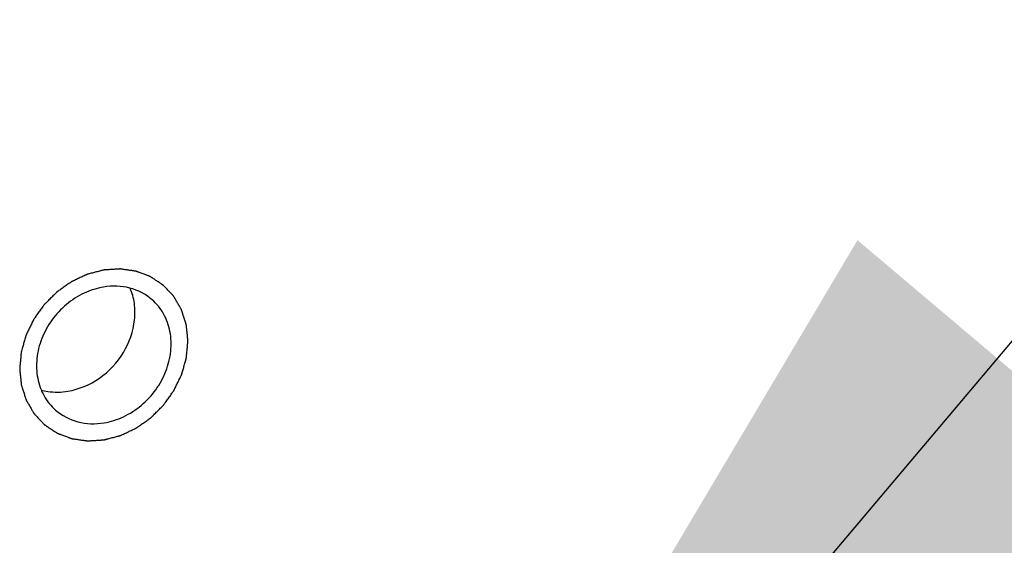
# Model space of a CAD drawing. Header units: millimetres. Extents: x 127 to 421, y 79 to 375.
# Tile 12 of 19: x 379.55 to 382.23, y 119.27 to 120.7. Entities that reach past the tile are written whole.
import ezdxf

# ---------------------------------------------------------------- set-up
doc = ezdxf.new("R2010")
doc.units = ezdxf.units.MM
doc.header["$LTSCALE"] = 32.67
doc.layers.get('0').update_dxf_attribs({"linetype": 'CONTINUOUS'})
doc.layers.add('00_COMPONENTS', color=7, linetype='CONTINUOUS')
doc.layers.add('50_ALL_DETAILS', color=7, linetype='CONTINUOUS')
doc.styles.get("Standard").update_dxf_attribs({"font": 'simfang.ttf'})
doc.dimstyles.get("Standard").update_dxf_attribs({"dimtxt": 3, "dimasz": 3, "dimexe": 2.5, "dimexo": 0.5, "dimtad": 1, "dimdsep": 46, "dimtxsty": 'STANDARD', "dimblk": '_FILLED', "dimblk1": '_FILLED', "dimblk2": '_FILLED', "dimcen": 0.09, "dimclrt": 3, "dimazin": 2, "dimtol": 1, "dimtp": 0.01, "dimtm": 0.01, "dimtfac": 1, "dimtofl": 0, "dimtmove": 0, "dimatfit": 3, "dimldrblk": '_FILLED', "dimfxl": 1, "dimtolj": 1, "dimarcsym": 0})

# ---------------------------------------------------------------- blocks, each defined once
blk = doc.blocks.new('_FILLED')
at = {"color": 0, "linetype": 'ByBlock'}
blk.add_solid([(0, 0), (-1, 0.16667), (-1, -0.16667)], dxfattribs=at)

msp = doc.modelspace()

# ---------------------------------------------------------------- linework, layer by layer
at = {"layer": '00_COMPONENTS', "color": 0}
for points, knots in [([(380.0054, 119.8251), (380.005, 119.8288), (380.0043, 119.8362), (380.0033, 119.8454), (380.0026, 119.8528), (380.0021, 119.8574), (380.0017, 119.8611), (380.0014, 119.8638), (380.0012, 119.8661), (380.001, 119.868), (380.0009, 119.8694), (380.0004, 119.8706), (379.9999, 119.8724), (379.9992, 119.8745), (379.9984, 119.8771), (379.9973, 119.8805), (379.9959, 119.8848), (379.9943, 119.8899), (379.9926, 119.8951), (379.9913, 119.8993), (379.9902, 119.9028), (379.9894, 119.9053), (379.9887, 119.9075), (379.9881, 119.9092), (379.9878, 119.9105), (379.987, 119.9116), (379.9862, 119.9131), (379.9851, 119.915), (379.9838, 119.9173), (379.982, 119.9203), (379.9798, 119.9241), (379.9771, 119.9287), (379.9745, 119.9332), (379.9723, 119.937), (379.9705, 119.9401), (379.9692, 119.9424), (379.9681, 119.9442), (379.9673, 119.9456), (379.9669, 119.9463), (379.9666, 119.9469), (379.9661, 119.9474), (379.9655, 119.948), (379.9644, 119.9492), (379.9629, 119.9508), (379.9611, 119.9527), (379.9587, 119.9553), (379.9556, 119.9585), (379.952, 119.9623), (379.9484, 119.9662), (379.9454, 119.9694), (379.9429, 119.972), (379.9411, 119.9739), (379.9396, 119.9755), (379.9386, 119.9766), (379.9379, 119.9772), (379.9375, 119.9778), (379.9369, 119.9781), (379.9362, 119.9786), (379.935, 119.9794), (379.9332, 119.9806), (379.931, 119.982), (379.9281, 119.984), (379.9245, 119.9863), (379.9201, 119.9892), (379.9158, 119.9921), (379.9122, 119.9945), (379.9093, 119.9964), (379.9071, 119.9978), (379.9053, 119.999), (379.904, 119.9999), (379.9033, 120.0003), (379.9028, 120.0007), (379.9021, 120.0009), (379.9013, 120.0012), (379.8999, 120.0018), (379.8978, 120.0026), (379.8953, 120.0035), (379.892, 120.0047), (379.8879, 120.0063), (379.883, 120.0081), (379.878, 120.01), (379.8739, 120.0115), (379.8706, 120.0128), (379.8681, 120.0137), (379.866, 120.0145), (379.8644, 120.015), (379.8632, 120.0156), (379.8618, 120.0157), (379.86, 120.016), (379.8578, 120.0163), (379.8551, 120.0167), (379.8515, 120.0172), (379.8471, 120.0178), (379.8417, 120.0186), (379.8363, 120.0194), (379.8319, 120.02), (379.8283, 120.0205), (379.8256, 120.0209), (379.8234, 120.0212), (379.8216, 120.0215), (379.8203, 120.0217), (379.8188, 120.0216), (379.8169, 120.0215), (379.8146, 120.0213), (379.8117, 120.0211), (379.8079, 120.0209), (379.8032, 120.0206), (379.7975, 120.0202), (379.7919, 120.0198), (379.7871, 120.0195), (379.7833, 120.0193), (379.7805, 120.0191), (379.7781, 120.019), (379.7762, 120.0188), (379.7748, 120.0188), (379.7734, 120.0183), (379.7716, 120.0179), (379.7692, 120.0173), (379.7665, 120.0165), (379.7627, 120.0155), (379.7581, 120.0143), (379.7525, 120.0128), (379.7469, 120.0114), (379.7414, 120.0099), (379.7367, 120.0087), (379.7335, 120.0078), (379.7316, 120.0073), (379.7302, 120.007), (379.7289, 120.0063), (379.7271, 120.0055), (379.724, 120.004), (379.7195, 120.0019), (379.7141, 119.9994), (379.7088, 119.9969), (379.7034, 119.9944), (379.6981, 119.9918), (379.6936, 119.9897), (379.6905, 119.9883), (379.6887, 119.9874), (379.6873, 119.9869), (379.6861, 119.9859), (379.6845, 119.9848), (379.6816, 119.9828), (379.6775, 119.9799), (379.6725, 119.9764), (379.6676, 119.9729), (379.6627, 119.9695), (379.6577, 119.966), (379.6536, 119.9631), (379.6507, 119.9611), (379.6491, 119.9599), (379.6478, 119.9591), (379.6468, 119.9579), (379.6453, 119.9565), (379.6427, 119.9539), (379.6391, 119.9503), (379.6347, 119.9459), (379.6303, 119.9416), (379.6259, 119.9372), (379.6215, 119.9328), (379.6178, 119.9292), (379.6152, 119.9266), (379.6138, 119.9252), (379.6126, 119.9241), (379.6118, 119.9228), (379.6106, 119.9212), (379.6085, 119.9183), (379.6056, 119.9142), (379.602, 119.9092), (379.5985, 119.9043), (379.595, 119.8993), (379.5914, 119.8944), (379.5885, 119.8902), (379.5864, 119.8874), (379.5852, 119.8857), (379.5843, 119.8845), (379.5837, 119.8831), (379.5828, 119.8813), (379.5813, 119.8781), (379.5791, 119.8736), (379.5765, 119.8682), (379.5738, 119.8628), (379.5712, 119.8574), (379.5686, 119.852), (379.5664, 119.8475), (379.5648, 119.8443), (379.564, 119.8425), (379.5632, 119.8412), (379.5629, 119.8397), (379.5624, 119.8378), (379.5614, 119.8345), (379.5601, 119.8298), (379.5585, 119.8241), (379.5568, 119.8184), (379.5552, 119.8128), (379.5536, 119.8071), (379.5523, 119.8024), (379.5513, 119.7991), (379.5508, 119.7972), (379.5503, 119.7958), (379.5502, 119.7943), (379.55, 119.7924), (379.5497, 119.789), (379.5493, 119.7841), (379.5487, 119.7783), (379.548, 119.7706), (379.5471, 119.7609), (379.5464, 119.7531), (379.546, 119.7492)], [0, 0, 0, 0, 0.015625, 0.03125, 0.039062, 0.046875, 0.050781, 0.054688, 0.058594, 0.060547, 0.0625, 0.064453, 0.066406, 0.070312, 0.074219, 0.078125, 0.085938, 0.09375, 0.101562, 0.109375, 0.113281, 0.117188, 0.121094, 0.123047, 0.125, 0.126953, 0.128906, 0.132812, 0.136719, 0.140625, 0.148438, 0.15625, 0.164062, 0.171875, 0.175781, 0.179688, 0.183594, 0.185547, 0.186523, 0.1875, 0.188477, 0.189453, 0.191406, 0.195312, 0.199219, 0.203125, 0.210938, 0.21875, 0.226562, 0.234375, 0.238281, 0.242188, 0.246094, 0.248047, 0.249023, 0.25, 0.250977, 0.251953, 0.253906, 0.257812, 0.261719, 0.265625, 0.273438, 0.28125, 0.289062, 0.296875, 0.300781, 0.304688, 0.308594, 0.310547, 0.311523, 0.3125, 0.313477, 0.314453, 0.316406, 0.320312, 0.324219, 0.328125, 0.335938, 0.34375, 0.351562, 0.359375, 0.363281, 0.367188, 0.371094, 0.373047, 0.375, 0.376953, 0.378906, 0.382812, 0.386719, 0.390625, 0.398438, 0.40625, 0.414062, 0.421875, 0.425781, 0.429688, 0.433594, 0.435547, 0.4375, 0.439453, 0.441406, 0.445312, 0.449219, 0.453125, 0.460938, 0.46875, 0.476562, 0.484375, 0.488281, 0.492188, 0.496094, 0.498047, 0.5, 0.501953, 0.503906, 0.507812, 0.511719, 0.515625, 0.523438, 0.53125, 0.539062, 0.546875, 0.554688, 0.558594, 0.560547, 0.5625, 0.564453, 0.566406, 0.570312, 0.578125, 0.585938, 0.59375, 0.601562, 0.609375, 0.617188, 0.621094, 0.623047, 0.625, 0.626953, 0.628906, 0.632812, 0.640625, 0.648438, 0.65625, 0.664062, 0.671875, 0.679688, 0.683594, 0.685547, 0.6875, 0.689453, 0.691406, 0.695312, 0.703125, 0.710938, 0.71875, 0.726562, 0.734375, 0.742188, 0.746094, 0.748047, 0.75, 0.751953, 0.753906, 0.757812, 0.765625, 0.773438, 0.78125, 0.789062, 0.796875, 0.804688, 0.808594, 0.810547, 0.8125, 0.814453, 0.816406, 0.820312, 0.828125, 0.835938, 0.84375, 0.851562, 0.859375, 0.867188, 0.871094, 0.873047, 0.875, 0.876953, 0.878906, 0.882812, 0.890625, 0.898438, 0.90625, 0.914062, 0.921875, 0.929688, 0.933594, 0.935547, 0.9375, 0.939453, 0.941406, 0.945312, 0.953125, 0.960938, 0.96875, 0.984375, 1, 1, 1, 1]), ([(379.775, 119.9724), (379.7567, 119.9694), (379.7204, 119.9578), (379.6719, 119.9265), (379.6321, 119.8838), (379.6042, 119.833), (379.5905, 119.7782), (379.5923, 119.7237), (379.6099, 119.6743), (379.6316, 119.6475), (379.6441, 119.6365)], [0, 0, 0, 0, 0.126166, 0.256748, 0.389231, 0.520578, 0.648063, 0.770066, 0.886703, 1, 1, 1, 1]), ([(379.9073, 119.9378), (379.8901, 119.9528), (379.8469, 119.9752), (379.7986, 119.9763), (379.775, 119.9724)], [0, 0, 0, 0, 0.487553, 1, 1, 1, 1]), ([(379.6777, 119.6881), (379.7083, 119.6932), (379.7685, 119.7191), (379.8344, 119.7898), (379.8615, 119.8662), (379.861, 119.9273), (379.8534, 119.956), (379.8478, 119.9693)], [0, 0, 0, 0, 0.250407, 0.509901, 0.762709, 0.883634, 1, 1, 1, 1]), ([(379.7764, 119.6019), (379.7947, 119.6049), (379.831, 119.6166), (379.8795, 119.6478), (379.9193, 119.6905), (379.9472, 119.7413), (379.9609, 119.7962), (379.9591, 119.8506), (379.9415, 119.9), (379.9198, 119.9269), (379.9073, 119.9378)], [0, 0, 0, 0, 0.126166, 0.256748, 0.389231, 0.520578, 0.648063, 0.770066, 0.886703, 1, 1, 1, 1]), ([(379.546, 119.7492), (379.5464, 119.7455), (379.5471, 119.7382), (379.5481, 119.7289), (379.5488, 119.7216), (379.5493, 119.717), (379.5497, 119.7133), (379.55, 119.7105), (379.5502, 119.7082), (379.5504, 119.7064), (379.5505, 119.7049), (379.551, 119.7037), (379.5515, 119.702), (379.5522, 119.6998), (379.553, 119.6973), (379.5541, 119.6938), (379.5555, 119.6895), (379.5571, 119.6844), (379.5588, 119.6793), (379.5601, 119.675), (379.5612, 119.6716), (379.562, 119.669), (379.5627, 119.6668), (379.5633, 119.6651), (379.5636, 119.6638), (379.5644, 119.6627), (379.5652, 119.6612), (379.5663, 119.6593), (379.5676, 119.657), (379.5694, 119.654), (379.5716, 119.6502), (379.5743, 119.6456), (379.5769, 119.6411), (379.5791, 119.6373), (379.5809, 119.6342), (379.5822, 119.632), (379.5833, 119.6301), (379.5841, 119.6287), (379.5845, 119.628), (379.5848, 119.6274), (379.5853, 119.6269), (379.5859, 119.6263), (379.587, 119.6252), (379.5885, 119.6236), (379.5903, 119.6216), (379.5927, 119.6191), (379.5958, 119.6159), (379.5994, 119.612), (379.603, 119.6081), (379.606, 119.6049), (379.6085, 119.6024), (379.6103, 119.6004), (379.6118, 119.5988), (379.6128, 119.5977), (379.6135, 119.5971), (379.6139, 119.5966), (379.6145, 119.5962), (379.6152, 119.5957), (379.6164, 119.5949), (379.6182, 119.5937), (379.6204, 119.5923), (379.6233, 119.5904), (379.6269, 119.588), (379.6313, 119.5851), (379.6356, 119.5822), (379.6392, 119.5798), (379.6421, 119.5779), (379.6443, 119.5765), (379.6461, 119.5753), (379.6474, 119.5745), (379.6481, 119.574), (379.6486, 119.5736), (379.6493, 119.5734), (379.6501, 119.5731), (379.6515, 119.5725), (379.6536, 119.5718), (379.6561, 119.5708), (379.6594, 119.5696), (379.6635, 119.5681), (379.6684, 119.5662), (379.6734, 119.5644), (379.6775, 119.5628), (379.6808, 119.5616), (379.6833, 119.5606), (379.6854, 119.5599), (379.687, 119.5593), (379.6882, 119.5587), (379.6896, 119.5586), (379.6914, 119.5583), (379.6936, 119.558), (379.6963, 119.5576), (379.6999, 119.5571), (379.7043, 119.5565), (379.7097, 119.5557), (379.7151, 119.555), (379.7195, 119.5543), (379.7231, 119.5538), (379.7258, 119.5534), (379.728, 119.5531), (379.7298, 119.5529), (379.7311, 119.5526), (379.7326, 119.5528), (379.7345, 119.5529), (379.7368, 119.553), (379.7397, 119.5532), (379.7435, 119.5535), (379.7482, 119.5538), (379.7539, 119.5541), (379.7595, 119.5545), (379.7643, 119.5548), (379.7681, 119.555), (379.7709, 119.5552), (379.7733, 119.5554), (379.7752, 119.5555), (379.7766, 119.5555), (379.778, 119.556), (379.7798, 119.5564), (379.7822, 119.5571), (379.7849, 119.5578), (379.7887, 119.5588), (379.7933, 119.56), (379.7989, 119.5615), (379.8045, 119.5629), (379.81, 119.5644), (379.8147, 119.5657), (379.8179, 119.5665), (379.8198, 119.567), (379.8212, 119.5673), (379.8225, 119.568), (379.8243, 119.5688), (379.8274, 119.5703), (379.8319, 119.5724), (379.8373, 119.5749), (379.8426, 119.5774), (379.848, 119.58), (379.8533, 119.5825), (379.8578, 119.5846), (379.8609, 119.586), (379.8627, 119.5869), (379.8641, 119.5874), (379.8653, 119.5884), (379.8669, 119.5895), (379.8698, 119.5916), (379.8739, 119.5944), (379.8789, 119.5979), (379.8838, 119.6014), (379.8887, 119.6049), (379.8937, 119.6083), (379.8978, 119.6112), (379.9007, 119.6132), (379.9023, 119.6144), (379.9036, 119.6152), (379.9046, 119.6164), (379.9061, 119.6178), (379.9087, 119.6204), (379.9123, 119.624), (379.9167, 119.6284), (379.9211, 119.6328), (379.9255, 119.6371), (379.9299, 119.6415), (379.9336, 119.6451), (379.9362, 119.6477), (379.9376, 119.6492), (379.9388, 119.6502), (379.9396, 119.6515), (379.9408, 119.6531), (379.9429, 119.656), (379.9458, 119.6601), (379.9494, 119.6651), (379.9529, 119.67), (379.9564, 119.675), (379.96, 119.68), (379.9629, 119.6841), (379.965, 119.687), (379.9662, 119.6886), (379.9671, 119.6898), (379.9677, 119.6912), (379.9686, 119.693), (379.9701, 119.6962), (379.9723, 119.7007), (379.9749, 119.7061), (379.9776, 119.7115), (379.9802, 119.7169), (379.9828, 119.7224), (379.985, 119.7269), (379.9866, 119.73), (379.9874, 119.7318), (379.9882, 119.7332), (379.9885, 119.7346), (379.989, 119.7365), (379.99, 119.7398), (379.9913, 119.7445), (379.9929, 119.7502), (379.9946, 119.7559), (379.9962, 119.7616), (379.9978, 119.7672), (379.9991, 119.772), (380.0001, 119.7753), (380.0006, 119.7772), (380.0011, 119.7786), (380.0012, 119.78), (380.0014, 119.782), (380.0017, 119.7854), (380.0021, 119.7902), (380.0027, 119.796), (380.0034, 119.8038), (380.0043, 119.8135), (380.005, 119.8212), (380.0054, 119.8251)], [0, 0, 0, 0, 0.015625, 0.03125, 0.039062, 0.046875, 0.050781, 0.054688, 0.058594, 0.060547, 0.0625, 0.064453, 0.066406, 0.070312, 0.074219, 0.078125, 0.085938, 0.09375, 0.101562, 0.109375, 0.113281, 0.117188, 0.121094, 0.123047, 0.125, 0.126953, 0.128906, 0.132812, 0.136719, 0.140625, 0.148438, 0.15625, 0.164062, 0.171875, 0.175781, 0.179688, 0.183594, 0.185547, 0.186523, 0.1875, 0.188477, 0.189453, 0.191406, 0.195312, 0.199219, 0.203125, 0.210938, 0.21875, 0.226562, 0.234375, 0.238281, 0.242188, 0.246094, 0.248047, 0.249023, 0.25, 0.250977, 0.251953, 0.253906, 0.257812, 0.261719, 0.265625, 0.273438, 0.28125, 0.289062, 0.296875, 0.300781, 0.304688, 0.308594, 0.310547, 0.311523, 0.3125, 0.313477, 0.314453, 0.316406, 0.320312, 0.324219, 0.328125, 0.335938, 0.34375, 0.351562, 0.359375, 0.363281, 0.367188, 0.371094, 0.373047, 0.375, 0.376953, 0.378906, 0.382812, 0.386719, 0.390625, 0.398438, 0.40625, 0.414062, 0.421875, 0.425781, 0.429688, 0.433594, 0.435547, 0.4375, 0.439453, 0.441406, 0.445312, 0.449219, 0.453125, 0.460938, 0.46875, 0.476562, 0.484375, 0.488281, 0.492188, 0.496094, 0.498047, 0.5, 0.501953, 0.503906, 0.507812, 0.511719, 0.515625, 0.523438, 0.53125, 0.539062, 0.546875, 0.554688, 0.558594, 0.560547, 0.5625, 0.564453, 0.566406, 0.570312, 0.578125, 0.585938, 0.59375, 0.601562, 0.609375, 0.617188, 0.621094, 0.623047, 0.625, 0.626953, 0.628906, 0.632812, 0.640625, 0.648438, 0.65625, 0.664062, 0.671875, 0.679688, 0.683594, 0.685547, 0.6875, 0.689453, 0.691406, 0.695312, 0.703125, 0.710938, 0.71875, 0.726562, 0.734375, 0.742188, 0.746094, 0.748047, 0.75, 0.751953, 0.753906, 0.757812, 0.765625, 0.773438, 0.78125, 0.789062, 0.796875, 0.804688, 0.808594, 0.810547, 0.8125, 0.814453, 0.816406, 0.820312, 0.828125, 0.835938, 0.84375, 0.851562, 0.859375, 0.867188, 0.871094, 0.873047, 0.875, 0.876953, 0.878906, 0.882812, 0.890625, 0.898438, 0.90625, 0.914062, 0.921875, 0.929688, 0.933594, 0.935547, 0.9375, 0.939453, 0.941406, 0.945312, 0.953125, 0.960938, 0.96875, 0.984375, 1, 1, 1, 1]), ([(379.6049, 119.6912), (379.6107, 119.6897), (379.6346, 119.6847), (379.6595, 119.6851), (379.6777, 119.6881)], [0, 0, 0, 0, 0.244902, 1, 1, 1, 1]), ([(379.6441, 119.6365), (379.6613, 119.6216), (379.7045, 119.5991), (379.7528, 119.598), (379.7764, 119.6019)], [0, 0, 0, 0, 0.487553, 1, 1, 1, 1])]:
    msp.add_open_spline(points, degree=3, knots=knots, dxfattribs=at)

# ---------------------------------------------------------------- leaders
at = {"layer": '50_ALL_DETAILS', "color": 0}
msp.add_leader([(380.2797, 117.4856), (393.9117, 133.628), (398.9117, 133.628)], dimstyle='STANDARD', override={"dimtad": 0}, dxfattribs=at)

doc.saveas('drawing.dxf')
